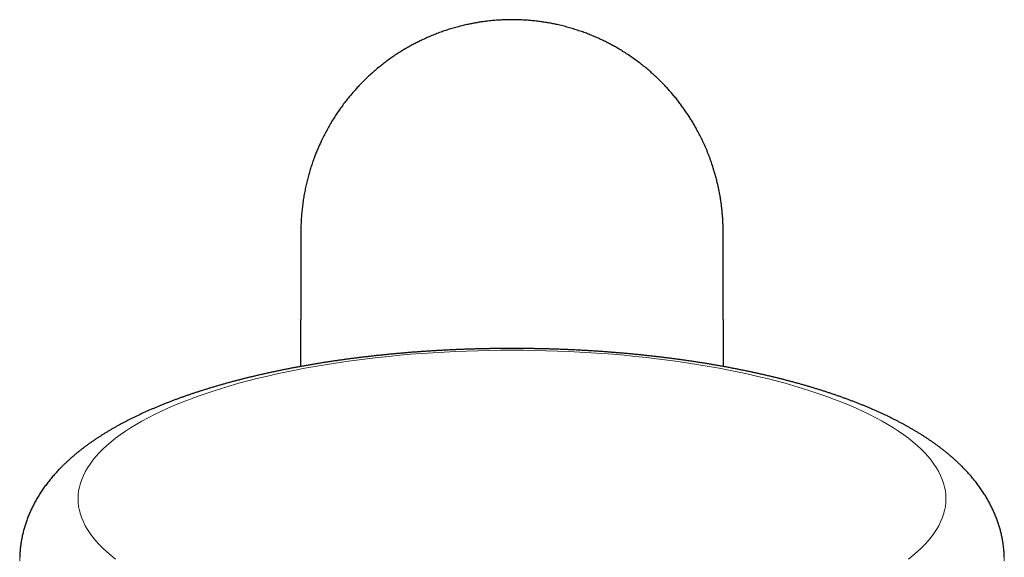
# Model space of a CAD drawing. Header units: millimetres. Extents: x 8 to 495, y 12 to 550.
# Tile 3 of 39: x 243 to 303, y 207 to 239. Entities that reach past the tile are written whole.
import ezdxf

# ---------------------------------------------------------------- set-up
doc = ezdxf.new("R2010")
doc.units = ezdxf.units.MM

msp = doc.modelspace()

# ---------------------------------------------------------------- linework, layer by layer
at = {"color": 8, "linetype": 'Continuous', "lineweight": 0, "flags": 128}
for points in [[(273.013, 219.218), (272.327, 219.215), (271.642, 219.206), (270.958, 219.191), (270.275, 219.169), (269.594, 219.142), (268.916, 219.108), (268.24, 219.068), (267.568, 219.022), (266.899, 218.971), (266.235, 218.913), (265.575, 218.849), (264.92, 218.78), (264.271, 218.704), (263.628, 218.623), (262.991, 218.536), (262.361, 218.444), (261.739, 218.346), (261.124, 218.242), (260.517, 218.133), (259.919, 218.018), (259.33, 217.898), (258.75, 217.773), (258.18, 217.643), (257.62, 217.508), (257.071, 217.367), (256.533, 217.222), (256.006, 217.072), (255.49, 216.918), (254.987, 216.758), (254.496, 216.595), (254.017, 216.427), (253.552, 216.255), (253.1, 216.078), (252.662, 215.898), (252.237, 215.714), (251.827, 215.526), (251.431, 215.335), (251.051, 215.14), (250.685, 214.941), (250.334, 214.74), (249.999, 214.535), (249.68, 214.328), (249.377, 214.118), (249.09, 213.905), (248.819, 213.689), (248.565, 213.471), (248.328, 213.251), (248.107, 213.029), (247.904, 212.806), (247.718, 212.58), (247.549, 212.353), (247.398, 212.124), (247.264, 211.894), (247.148, 211.663), (247.05, 211.431), (246.969, 211.198), (246.907, 210.964), (246.862, 210.731), (246.835, 210.496), (246.826, 210.262), (246.835, 210.027), (246.862, 209.793), (246.907, 209.559), (246.969, 209.326), (247.05, 209.093), (247.148, 208.861), (247.264, 208.63), (247.398, 208.4), (247.549, 208.171), (247.718, 207.944), (247.904, 207.718), (248.107, 207.494), (248.328, 207.272), (248.565, 207.052), (248.819, 206.834), (249.09, 206.619)], [(296.935, 206.619), (297.206, 206.834), (297.46, 207.052), (297.697, 207.272), (297.918, 207.494), (298.121, 207.718), (298.307, 207.944), (298.476, 208.171), (298.627, 208.4), (298.761, 208.63), (298.877, 208.861), (298.975, 209.093), (299.056, 209.326), (299.118, 209.559), (299.163, 209.793), (299.19, 210.027), (299.199, 210.262), (299.19, 210.496), (299.163, 210.731), (299.118, 210.964), (299.056, 211.198), (298.975, 211.431), (298.877, 211.663), (298.761, 211.894), (298.627, 212.124), (298.476, 212.353), (298.307, 212.58), (298.121, 212.806), (297.918, 213.029), (297.697, 213.251), (297.46, 213.471), (297.206, 213.689), (296.935, 213.905), (296.648, 214.118), (296.345, 214.328), (296.026, 214.535), (295.691, 214.74), (295.34, 214.941), (294.974, 215.14), (294.594, 215.335), (294.198, 215.526), (293.788, 215.714), (293.363, 215.898), (292.925, 216.078), (292.473, 216.255), (292.008, 216.427), (291.529, 216.595), (291.038, 216.758), (290.535, 216.918), (290.019, 217.072), (289.492, 217.222), (288.954, 217.367), (288.405, 217.508), (287.845, 217.643), (287.275, 217.773), (286.695, 217.898), (286.106, 218.018), (285.508, 218.133), (284.901, 218.242), (284.286, 218.346), (283.664, 218.444), (283.034, 218.536), (282.397, 218.623), (281.754, 218.704), (281.105, 218.78), (280.45, 218.849), (279.79, 218.913), (279.126, 218.971), (278.457, 219.022), (277.785, 219.068), (277.109, 219.108), (276.431, 219.142), (275.75, 219.169), (275.067, 219.191), (274.383, 219.206), (273.698, 219.215), (273.013, 219.218)], [(243.305, 206.515), (243.305, 206.731)], [(302.72, 206.731), (302.72, 206.515)]]:
    msp.add_lwpolyline(points, dxfattribs=at)
at = {"color": 7, "linetype": 'Continuous', "lineweight": 30}
for points, knots in [([(285.755, 226.333), (285.754, 226.422), (285.753, 226.599), (285.744, 226.866), (285.731, 227.133), (285.711, 227.4), (285.686, 227.667), (285.656, 227.935), (285.619, 228.202), (285.577, 228.47), (285.529, 228.738), (285.476, 229.006), (285.416, 229.273), (285.35, 229.539), (285.279, 229.805), (285.202, 230.07), (285.119, 230.333), (285.039, 230.571), (284.962, 230.783), (284.892, 230.97), (284.818, 231.156), (284.725, 231.383), (284.608, 231.65), (284.465, 231.954), (284.314, 232.255), (284.165, 232.533), (284.021, 232.79), (283.881, 233.025), (283.736, 233.257), (283.586, 233.487), (283.431, 233.714), (283.27, 233.938), (283.104, 234.159), (282.935, 234.374), (282.764, 234.583), (282.591, 234.786), (282.414, 234.985), (282.222, 235.192), (282.013, 235.406), (281.789, 235.626), (281.558, 235.841), (281.322, 236.05), (281.081, 236.254), (280.827, 236.457), (280.562, 236.659), (280.284, 236.859), (280, 237.052), (279.733, 237.223), (279.484, 237.374), (279.254, 237.507), (279.022, 237.635), (278.773, 237.766), (278.507, 237.898), (278.223, 238.03), (277.936, 238.155), (277.646, 238.273), (277.352, 238.384), (277.047, 238.491), (276.731, 238.593), (276.404, 238.688), (276.074, 238.775), (275.766, 238.847), (275.483, 238.907), (275.223, 238.956), (274.962, 238.999), (274.685, 239.039), (274.391, 239.075), (274.081, 239.105), (273.77, 239.128), (273.458, 239.142), (273.145, 239.15), (272.823, 239.149), (272.493, 239.14), (272.154, 239.121), (271.815, 239.094), (271.502, 239.06), (271.216, 239.022), (270.955, 238.982), (270.696, 238.936), (270.422, 238.882), (270.134, 238.819), (269.833, 238.745), (269.533, 238.663), (269.235, 238.574), (268.938, 238.477), (268.636, 238.371), (268.328, 238.253), (268.015, 238.124), (267.706, 237.986), (267.423, 237.851), (267.165, 237.721), (266.933, 237.597), (266.702, 237.468), (266.461, 237.327), (266.21, 237.172), (265.95, 237.002), (265.694, 236.826), (265.441, 236.643), (265.193, 236.454), (264.943, 236.253), (264.691, 236.04), (264.438, 235.815), (264.191, 235.583), (263.968, 235.362), (263.767, 235.153), (263.587, 234.959), (263.411, 234.76), (263.23, 234.546), (263.043, 234.316), (262.852, 234.069), (262.667, 233.817), (262.488, 233.56), (262.315, 233.298), (262.143, 233.025), (261.975, 232.739), (261.81, 232.442), (261.652, 232.14), (261.513, 231.856), (261.391, 231.592), (261.285, 231.347), (261.184, 231.101), (261.082, 230.837), (260.981, 230.556), (260.882, 230.258), (260.789, 229.958), (260.704, 229.654), (260.627, 229.348), (260.555, 229.032), (260.489, 228.705), (260.43, 228.368), (260.381, 228.028), (260.34, 227.689), (260.309, 227.35), (260.287, 227.012), (260.273, 226.672), (260.271, 226.446), (260.27, 226.333)], [0, 0, 0, 0, 0.006643, 0.013286, 0.01994, 0.026594, 0.033302, 0.040009, 0.046728, 0.053448, 0.060252, 0.067056, 0.073872, 0.080688, 0.08756, 0.094432, 0.101316, 0.108201, 0.113181, 0.118161, 0.123146, 0.128131, 0.1365, 0.144868, 0.15326, 0.161651, 0.168457, 0.175262, 0.18208, 0.188897, 0.195771, 0.202645, 0.209532, 0.216419, 0.223056, 0.229694, 0.236343, 0.242993, 0.250821, 0.258651, 0.266479, 0.27435, 0.282223, 0.290095, 0.298623, 0.307151, 0.315704, 0.324257, 0.330859, 0.33746, 0.344073, 0.350687, 0.358472, 0.366259, 0.374044, 0.381872, 0.389702, 0.39753, 0.406012, 0.414494, 0.423, 0.431506, 0.438082, 0.444659, 0.451247, 0.457835, 0.465592, 0.473349, 0.481106, 0.488905, 0.496705, 0.504503, 0.512953, 0.521402, 0.529876, 0.53835, 0.544904, 0.551457, 0.558023, 0.564588, 0.572316, 0.580046, 0.587775, 0.595545, 0.603317, 0.611088, 0.619505, 0.627923, 0.636365, 0.644807, 0.651367, 0.657928, 0.664499, 0.671071, 0.678806, 0.686543, 0.694279, 0.702057, 0.709835, 0.717613, 0.726037, 0.734462, 0.74291, 0.751358, 0.757951, 0.764545, 0.77115, 0.777754, 0.785529, 0.793305, 0.801079, 0.808896, 0.816713, 0.82453, 0.832997, 0.841463, 0.849954, 0.858445, 0.865078, 0.871711, 0.878356, 0.885001, 0.892824, 0.900647, 0.908469, 0.916334, 0.924199, 0.932064, 0.940583, 0.949102, 0.957645, 0.966188, 0.97463, 0.98308, 0.991535, 1, 1, 1, 1]), ([(260.27, 226.333), (260.27, 225.536), (260.27, 223.915), (260.27, 222.025), (260.27, 221.064)], [0, 0, 0, 0, 0.491275, 1, 1, 1, 1]), ([(285.755, 221.062), (285.755, 222.024), (285.755, 223.914), (285.755, 225.536), (285.755, 226.333)], [0, 0, 0, 0, 0.508726, 1, 1, 1, 1]), ([(260.272, 218.238), (260.272, 218.378), (260.271, 218.789), (260.271, 219.466), (260.27, 220.268), (260.27, 220.798), (260.27, 221.064)], [0, 0, 0, 0, 0.145939, 0.428097, 0.71287, 1, 1, 1, 1]), ([(285.755, 221.064), (285.755, 220.731), (285.755, 220.07), (285.754, 219.127), (285.753, 218.512), (285.753, 218.238)], [0, 0, 0, 0, 0.358561, 0.713289, 1, 1, 1, 1]), ([(302.72, 206.731), (302.719, 206.755), (302.717, 206.821), (302.712, 206.929), (302.704, 207.055), (302.693, 207.18), (302.68, 207.306), (302.665, 207.431), (302.648, 207.556), (302.628, 207.681), (302.607, 207.806), (302.583, 207.93), (302.556, 208.054), (302.528, 208.178), (302.497, 208.302), (302.464, 208.425), (302.429, 208.548), (302.392, 208.671), (302.352, 208.793), (302.31, 208.915), (302.266, 209.037), (302.22, 209.158), (302.171, 209.279), (302.12, 209.4), (302.067, 209.52), (302.012, 209.64), (301.954, 209.759), (301.894, 209.878), (301.832, 209.997), (301.767, 210.115), (301.701, 210.233), (301.631, 210.351), (301.56, 210.468), (301.486, 210.585), (301.41, 210.701), (301.331, 210.817), (301.25, 210.933), (301.167, 211.048), (301.081, 211.163), (300.992, 211.278), (300.901, 211.392), (300.808, 211.506), (300.711, 211.619), (300.613, 211.732), (300.512, 211.845), (300.408, 211.957), (300.301, 212.069), (300.192, 212.18), (300.08, 212.291), (299.966, 212.401), (299.849, 212.511), (299.729, 212.621), (299.607, 212.729), (299.482, 212.837), (299.355, 212.945), (299.225, 213.052), (299.093, 213.158), (298.958, 213.263), (298.82, 213.368), (298.681, 213.471), (298.539, 213.574), (298.395, 213.676), (298.248, 213.777), (298.1, 213.877), (297.949, 213.976), (297.796, 214.075), (297.641, 214.172), (297.485, 214.268), (297.326, 214.363), (297.166, 214.457), (297.004, 214.55), (296.84, 214.642), (296.674, 214.733), (296.507, 214.823), (296.338, 214.911), (296.168, 214.999), (295.996, 215.086), (295.822, 215.171), (295.647, 215.256), (295.471, 215.339), (295.293, 215.422), (295.114, 215.503), (294.933, 215.583), (294.751, 215.663), (294.568, 215.741), (294.383, 215.819), (294.197, 215.895), (294.009, 215.97), (293.821, 216.045), (293.631, 216.119), (293.439, 216.191), (293.247, 216.263), (293.053, 216.334), (292.858, 216.403), (292.662, 216.472), (292.464, 216.54), (292.266, 216.608), (292.066, 216.674), (291.865, 216.739), (291.662, 216.804), (291.459, 216.867), (291.254, 216.93), (291.049, 216.992), (290.842, 217.053), (290.634, 217.113), (290.425, 217.173), (290.215, 217.231), (290.003, 217.289), (289.791, 217.346), (289.577, 217.402), (289.363, 217.457), (289.147, 217.512), (288.931, 217.565), (288.713, 217.618), (288.494, 217.67), (288.275, 217.721), (288.054, 217.771), (287.832, 217.821), (287.61, 217.869), (287.386, 217.917), (287.162, 217.964), (286.936, 218.011), (286.71, 218.056), (286.482, 218.101), (286.254, 218.145), (286.025, 218.188), (285.795, 218.23), (285.564, 218.272), (285.333, 218.312), (285.1, 218.352), (284.867, 218.391), (284.633, 218.43), (284.398, 218.467), (284.163, 218.504), (283.926, 218.54), (283.689, 218.575), (283.451, 218.609), (283.213, 218.642), (282.973, 218.675), (282.733, 218.707), (282.493, 218.738), (282.252, 218.768), (282.01, 218.798), (281.767, 218.827), (281.524, 218.855), (281.28, 218.882), (281.036, 218.908), (280.791, 218.933), (280.546, 218.958), (280.3, 218.982), (280.054, 219.005), (279.807, 219.027), (279.56, 219.049), (279.312, 219.069), (279.064, 219.089), (278.815, 219.108), (278.566, 219.127), (278.317, 219.144), (278.067, 219.161), (277.817, 219.177), (277.566, 219.192), (277.315, 219.206), (277.064, 219.219), (276.813, 219.232), (276.561, 219.244), (276.309, 219.254), (276.057, 219.265), (275.805, 219.274), (275.552, 219.283), (275.3, 219.29), (275.047, 219.297), (274.794, 219.303), (274.541, 219.309), (274.287, 219.313), (274.034, 219.317), (273.781, 219.32), (273.527, 219.322), (273.274, 219.323), (273.02, 219.323), (272.767, 219.323), (272.513, 219.322), (272.26, 219.32), (272.006, 219.317), (271.753, 219.313), (271.5, 219.309), (271.247, 219.304), (270.994, 219.298), (270.741, 219.291), (270.488, 219.283), (270.236, 219.275), (269.984, 219.265), (269.731, 219.255), (269.48, 219.244), (269.228, 219.233), (268.977, 219.22), (268.726, 219.207), (268.475, 219.192), (268.224, 219.177), (267.974, 219.162), (267.724, 219.145), (267.475, 219.128), (267.226, 219.11), (266.977, 219.091), (266.729, 219.071), (266.482, 219.05), (266.234, 219.029), (265.988, 219.007), (265.741, 218.984), (265.495, 218.96), (265.25, 218.935), (265.005, 218.91), (264.761, 218.883), (264.518, 218.856), (264.275, 218.829), (264.032, 218.8), (263.79, 218.771), (263.549, 218.74), (263.309, 218.709), (263.069, 218.677), (262.83, 218.645), (262.591, 218.611), (262.353, 218.577), (262.116, 218.542), (261.88, 218.506), (261.645, 218.47), (261.41, 218.432), (261.176, 218.394), (260.943, 218.355), (260.71, 218.315), (260.479, 218.275), (260.248, 218.233), (260.018, 218.191), (259.789, 218.148), (259.561, 218.105), (259.334, 218.06), (259.108, 218.015), (258.883, 217.968), (258.658, 217.921), (258.435, 217.874), (258.212, 217.825), (257.991, 217.776), (257.77, 217.726), (257.551, 217.675), (257.332, 217.623), (257.115, 217.57), (256.898, 217.517), (256.683, 217.462), (256.469, 217.407), (256.255, 217.351), (256.043, 217.295), (255.832, 217.237), (255.622, 217.179), (255.413, 217.12), (255.205, 217.06), (254.999, 216.999), (254.793, 216.937), (254.589, 216.874), (254.386, 216.811), (254.184, 216.747), (253.983, 216.682), (253.783, 216.616), (253.585, 216.549), (253.387, 216.481), (253.191, 216.412), (252.997, 216.343), (252.803, 216.272), (252.611, 216.201), (252.42, 216.128), (252.23, 216.055), (252.041, 215.981), (251.854, 215.906), (251.668, 215.829), (251.484, 215.752), (251.3, 215.674), (251.118, 215.595), (250.938, 215.515), (250.759, 215.434), (250.581, 215.352), (250.404, 215.268), (250.229, 215.184), (250.056, 215.099), (249.884, 215.012), (249.713, 214.925), (249.544, 214.836), (249.377, 214.747), (249.211, 214.656), (249.046, 214.564), (248.884, 214.471), (248.723, 214.377), (248.563, 214.282), (248.406, 214.186), (248.25, 214.088), (248.096, 213.99), (247.945, 213.89), (247.795, 213.789), (247.647, 213.688), (247.501, 213.585), (247.358, 213.481), (247.216, 213.376), (247.077, 213.271), (246.94, 213.164), (246.806, 213.056), (246.674, 212.948), (246.545, 212.839), (246.418, 212.729), (246.293, 212.618), (246.172, 212.507), (246.052, 212.395), (245.936, 212.282), (245.822, 212.169), (245.711, 212.056), (245.602, 211.941), (245.497, 211.826), (245.394, 211.711), (245.293, 211.596), (245.196, 211.479), (245.1, 211.363), (245.008, 211.246), (244.918, 211.129), (244.831, 211.011), (244.747, 210.893), (244.665, 210.775), (244.585, 210.656), (244.508, 210.537), (244.434, 210.417), (244.362, 210.298), (244.293, 210.177), (244.226, 210.057), (244.161, 209.936), (244.099, 209.815), (244.039, 209.694), (243.982, 209.572), (243.927, 209.45), (243.874, 209.328), (243.824, 209.205), (243.776, 209.082), (243.731, 208.959), (243.687, 208.835), (243.646, 208.711), (243.608, 208.587), (243.571, 208.463), (243.537, 208.339), (243.506, 208.214), (243.476, 208.089), (243.449, 207.964), (243.424, 207.838), (243.402, 207.713), (243.382, 207.587), (243.364, 207.461), (243.348, 207.336), (243.335, 207.21), (243.323, 207.083), (243.315, 206.957), (243.308, 206.84), (243.306, 206.764), (243.305, 206.731)], [0, 0, 0, 0, 0.0012643, 0.0034769, 0.0056904, 0.0079054, 0.0101224, 0.012342, 0.0145647, 0.0167913, 0.0190222, 0.0212581, 0.0234995, 0.025747, 0.0280013, 0.030263, 0.0325327, 0.0348111, 0.0370988, 0.0393963, 0.0417046, 0.044024, 0.0463555, 0.0486996, 0.051057, 0.0534285, 0.0558147, 0.0582164, 0.0606343, 0.063069, 0.0655213, 0.0679919, 0.0704815, 0.0729907, 0.0755203, 0.0780707, 0.0806428, 0.083237, 0.0858538, 0.0884938, 0.0911574, 0.0938449, 0.0965567, 0.099293, 0.1020538, 0.1048393, 0.1076493, 0.1104837, 0.1133422, 0.1162243, 0.1191295, 0.1220571, 0.1250064, 0.1279765, 0.1309663, 0.1339747, 0.1370006, 0.1400426, 0.1430995, 0.14617, 0.1492525, 0.1523457, 0.1554483, 0.1585589, 0.1616762, 0.1647989, 0.1679259, 0.171056, 0.1741881, 0.1773213, 0.1804546, 0.1835871, 0.186718, 0.1898468, 0.1929728, 0.1960957, 0.1992149, 0.2023302, 0.2054412, 0.2085478, 0.2116496, 0.2147465, 0.2178384, 0.2209253, 0.224007, 0.2270834, 0.2301547, 0.2332207, 0.2362816, 0.2393373, 0.2423878, 0.2454334, 0.2484739, 0.2515095, 0.2545402, 0.2575662, 0.2605876, 0.2636043, 0.2666166, 0.2696245, 0.2726282, 0.2756276, 0.278623, 0.2816144, 0.2846019, 0.2875856, 0.2905656, 0.293542, 0.2965149, 0.2994844, 0.3024506, 0.3054136, 0.3083734, 0.3113302, 0.314284, 0.317235, 0.3201831, 0.3231285, 0.3260713, 0.3290115, 0.3319492, 0.3348845, 0.3378174, 0.340748, 0.3436765, 0.3466028, 0.349527, 0.3524492, 0.3553694, 0.3582877, 0.3612042, 0.3641189, 0.3670319, 0.3699432, 0.3728528, 0.3757609, 0.3786675, 0.3815726, 0.3844763, 0.3873786, 0.3902796, 0.3931793, 0.3960778, 0.398975, 0.4018711, 0.4047661, 0.4076601, 0.410553, 0.4134449, 0.4163358, 0.4192258, 0.422115, 0.4250033, 0.4278908, 0.4307775, 0.4336635, 0.4365488, 0.4394334, 0.4423174, 0.4452008, 0.4480836, 0.4509659, 0.4538476, 0.4567289, 0.4596098, 0.4624902, 0.4653702, 0.4682499, 0.4711292, 0.4740083, 0.4768871, 0.4797656, 0.4826439, 0.4855221, 0.4884001, 0.491278, 0.4941557, 0.4970334, 0.4999111, 0.5027888, 0.5056664, 0.5085441, 0.5114219, 0.5142997, 0.5171777, 0.5200558, 0.5229341, 0.5258126, 0.5286913, 0.5315703, 0.5344496, 0.5373292, 0.5402092, 0.5430895, 0.5459702, 0.5488514, 0.5517331, 0.5546152, 0.5574979, 0.5603811, 0.563265, 0.5661495, 0.5690346, 0.5719204, 0.574807, 0.5776943, 0.5805824, 0.5834713, 0.5863611, 0.5892519, 0.5921435, 0.5950361, 0.5979298, 0.6008245, 0.6037203, 0.6066173, 0.6095154, 0.6124148, 0.6153154, 0.6182174, 0.6211207, 0.6240254, 0.6269315, 0.6298392, 0.6327484, 0.6356592, 0.6385717, 0.6414858, 0.6444018, 0.6473195, 0.6502392, 0.6531607, 0.6560843, 0.6590099, 0.6619377, 0.6648676, 0.6677998, 0.6707343, 0.6736712, 0.6766105, 0.6795524, 0.6824969, 0.6854441, 0.688394, 0.6913469, 0.6943026, 0.6972613, 0.7002232, 0.7031882, 0.7061565, 0.7091282, 0.7121034, 0.7150821, 0.7180644, 0.7210505, 0.7240405, 0.7270344, 0.7300323, 0.7330344, 0.7360408, 0.7390515, 0.7420667, 0.7450864, 0.7481108, 0.7511399, 0.7541739, 0.7572128, 0.7602568, 0.7633058, 0.76636, 0.7694194, 0.7724841, 0.7755541, 0.7786295, 0.7817102, 0.7847963, 0.7878877, 0.7909844, 0.7940863, 0.7971932, 0.800305, 0.8034216, 0.8065427, 0.809668, 0.8127971, 0.8159298, 0.8190654, 0.8222036, 0.8253436, 0.8284848, 0.8316263, 0.8347671, 0.8379063, 0.8410427, 0.8441752, 0.8473027, 0.8504238, 0.8535373, 0.8566417, 0.8597356, 0.8628177, 0.8658863, 0.8689402, 0.8719779, 0.8749982, 0.8779996, 0.8809811, 0.8839416, 0.8868801, 0.8897958, 0.892688, 0.895556, 0.8983994, 0.9012179, 0.9040114, 0.9067796, 0.9095227, 0.9122408, 0.9149341, 0.9176029, 0.9202477, 0.9228688, 0.9254668, 0.9280423, 0.9305959, 0.9331282, 0.9356399, 0.9381316, 0.9406041, 0.9430581, 0.9454944, 0.9479136, 0.9503165, 0.9527038, 0.9550763, 0.9574346, 0.9597795, 0.9621117, 0.9644318, 0.9667407, 0.9690388, 0.971327, 0.9736059, 0.9758761, 0.9781383, 0.980393, 0.982641, 0.9848828, 0.987119, 0.9893502, 0.9915771, 0.9938001, 0.99602, 0.9982372, 1, 1, 1, 1])]:
    msp.add_open_spline(points, degree=3, knots=knots, dxfattribs=at)

doc.saveas('drawing.dxf')
